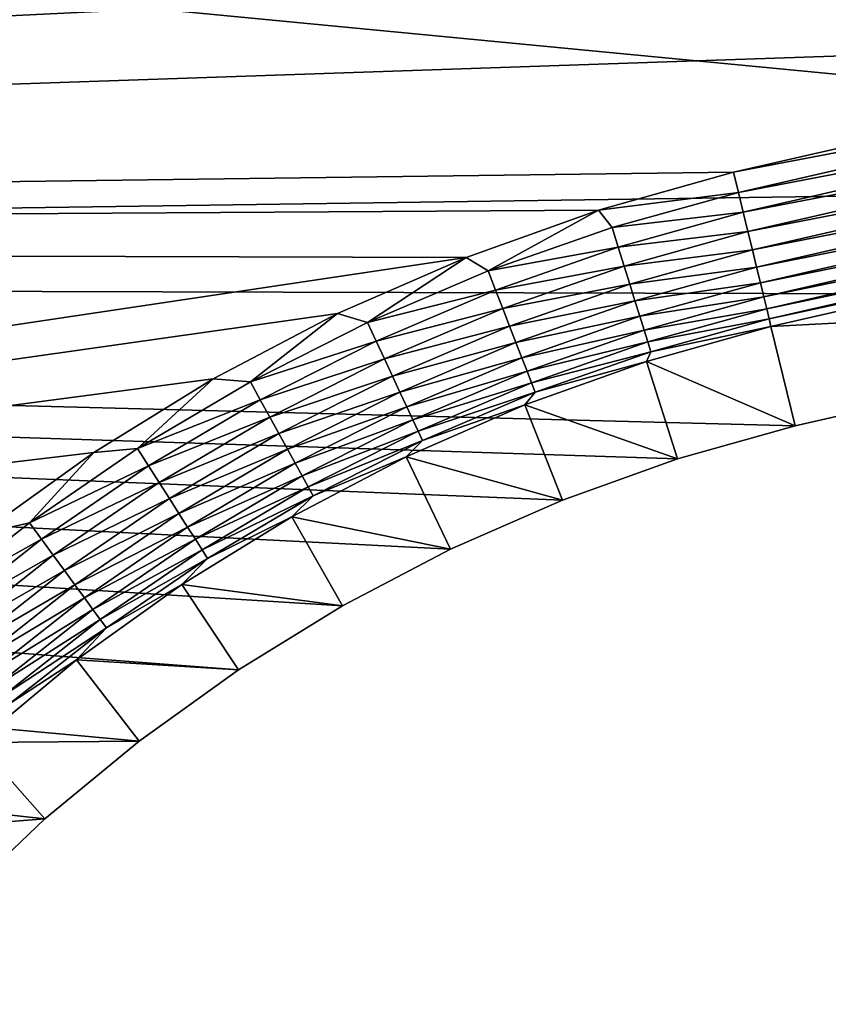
# Model space of a CAD drawing. Extents: x -320 to 320, y -695 to 695.
# Tile 10 of 169: x -153 to -132, y -534 to -508. Entities that reach past the tile are written whole.
import ezdxf

# ---------------------------------------------------------------- set-up
doc = ezdxf.new("R2010")
doc.units = 0
doc.header["$LTSCALE"] = 50.062222
for name, color, linetype in [('1', 7, 'CONTINUOUS'), ('2', 7, 'CONTINUOUS'), ('63', 7, 'CONTINUOUS'), ('64', 7, 'CONTINUOUS'), ('8', 7, 'CONTINUOUS'), ('9', 7, 'CONTINUOUS')]:
    doc.layers.add(name, color=color, linetype=linetype)

msp = doc.modelspace()

# ---------------------------------------------------------------- linework, layer by layer
at = {"layer": '1', "color": 7, "linetype": 'CONTINUOUS'}
for points in [[(-285.235, -514.648), (-287.989, -494.182), (-101.794, -512.036), (-285.235, -514.648)], [(-101.794, -512.036), (-287.989, -494.182), (-86.27, -509.396), (-101.794, -512.036)], [(-86.27, -509.396), (-287.989, -494.182), (-70.677, -507.194), (-86.27, -509.396)], [(-117.239, -515.109), (-285.235, -514.648), (-101.794, -512.036), (-117.239, -515.109)], [(-155.065, -531.401), (-285.235, -514.648), (-152.695, -529.143), (-155.065, -531.401)], [(-152.695, -529.143), (-285.235, -514.648), (-150.173, -527.056), (-152.695, -529.143)], [(-150.173, -527.056), (-285.235, -514.648), (-147.512, -525.149), (-150.173, -527.056)], [(-147.512, -525.149), (-285.235, -514.648), (-144.725, -523.432), (-147.512, -525.149)], [(-144.725, -523.432), (-285.235, -514.648), (-141.824, -521.913), (-144.725, -523.432)], [(-141.824, -521.913), (-285.235, -514.648), (-138.826, -520.6), (-141.824, -521.913)], [(-138.826, -520.6), (-285.235, -514.648), (-135.743, -519.499), (-138.826, -520.6)], [(-135.743, -519.499), (-285.235, -514.648), (-132.591, -518.615), (-135.743, -519.499)], [(-132.591, -518.615), (-285.235, -514.648), (-117.239, -515.109), (-132.591, -518.615)]]:
    msp.add_3dface(points, dxfattribs=at)
at = {"layer": '2', "color": 7, "linetype": 'CONTINUOUS'}
for points in [[(-278.302, -513.696, 11), (-39.828, -497.125, 11), (-281.051, -493.268, 11), (-278.302, -513.696, 11)], [(-55.715, -498.466, 11), (-39.828, -497.125, 11), (-278.302, -513.696, 11), (-55.715, -498.466, 11)], [(-71.558, -500.252, 11), (-55.715, -498.466, 11), (-278.302, -513.696, 11), (-71.558, -500.252, 11)], [(-87.345, -502.482, 11), (-71.558, -500.252, 11), (-278.302, -513.696, 11), (-87.345, -502.482, 11)], [(-103.064, -505.154, 11), (-87.345, -502.482, 11), (-278.302, -513.696, 11), (-103.064, -505.154, 11)], [(-118.701, -508.266, 11), (-103.064, -505.154, 11), (-278.302, -513.696, 11), (-118.701, -508.266, 11)], [(-134.244, -511.816, 11), (-118.701, -508.266, 11), (-278.302, -513.696, 11), (-134.244, -511.816, 11)], [(-137.865, -512.832, 11), (-134.244, -511.816, 11), (-278.302, -513.696, 11), (-137.865, -512.832, 11)], [(-141.407, -514.097, 11), (-137.865, -512.832, 11), (-278.302, -513.696, 11), (-141.407, -514.097, 11)], [(-275.442, -534.108, 11), (-141.407, -514.097, 11), (-278.302, -513.696, 11), (-275.442, -534.108, 11)], [(-144.853, -515.605, 11), (-141.407, -514.097, 11), (-275.442, -534.108, 11), (-144.853, -515.605, 11)], [(-148.184, -517.35, 11), (-144.853, -515.605, 11), (-275.442, -534.108, 11), (-148.184, -517.35, 11)], [(-151.387, -519.322, 11), (-148.184, -517.35, 11), (-275.442, -534.108, 11), (-151.387, -519.322, 11)], [(-154.444, -521.513, 11), (-151.387, -519.322, 11), (-275.442, -534.108, 11), (-154.444, -521.513, 11)]]:
    msp.add_3dface(points, dxfattribs=at)
at = {"layer": '63', "color": 7, "linetype": 'CONTINUOUS'}
for points in [[(-118.701, -508.266, 11), (-134.244, -511.816, 11), (-119.45, -508.996, 10.965), (-118.701, -508.266, 11)], [(-119.45, -508.996, 10.965), (-134.244, -511.816, 11), (-134.113, -512.357, 10.965), (-119.45, -508.996, 10.965)], [(-119.45, -508.996, 10.965), (-134.113, -512.357, 10.965), (-119.334, -509.532, 10.862), (-119.45, -508.996, 10.965)], [(-119.334, -509.532, 10.862), (-134.113, -512.357, 10.965), (-133.983, -512.889, 10.862), (-119.334, -509.532, 10.862)], [(-119.334, -509.532, 10.862), (-133.983, -512.889, 10.862), (-119.222, -510.051, 10.692), (-119.334, -509.532, 10.862)], [(-119.222, -510.051, 10.692), (-133.983, -512.889, 10.862), (-133.858, -513.405, 10.692), (-119.222, -510.051, 10.692)], [(-119.222, -510.051, 10.692), (-133.858, -513.405, 10.692), (-119.116, -510.546, 10.458), (-119.222, -510.051, 10.692)], [(-119.116, -510.546, 10.458), (-133.858, -513.405, 10.692), (-133.738, -513.897, 10.458), (-119.116, -510.546, 10.458)], [(-119.116, -510.546, 10.458), (-133.738, -513.897, 10.458), (-119.016, -511.009, 10.162), (-119.116, -510.546, 10.458)], [(-119.016, -511.009, 10.162), (-133.738, -513.897, 10.458), (-133.626, -514.357, 10.162), (-119.016, -511.009, 10.162)], [(-119.016, -511.009, 10.162), (-133.626, -514.357, 10.162), (-118.925, -511.432, 9.811), (-119.016, -511.009, 10.162)], [(-118.925, -511.432, 9.811), (-133.626, -514.357, 10.162), (-133.524, -514.778, 9.811), (-118.925, -511.432, 9.811)], [(-118.925, -511.432, 9.811), (-133.524, -514.778, 9.811), (-118.844, -511.809, 9.408), (-118.925, -511.432, 9.811)], [(-118.844, -511.809, 9.408), (-133.524, -514.778, 9.811), (-133.433, -515.153, 9.408), (-118.844, -511.809, 9.408)], [(-118.844, -511.809, 9.408), (-133.433, -515.153, 9.408), (-118.774, -512.135, 8.961), (-118.844, -511.809, 9.408)], [(-118.774, -512.135, 8.961), (-133.433, -515.153, 9.408), (-133.354, -515.477, 8.961), (-118.774, -512.135, 8.961)], [(-118.774, -512.135, 8.961), (-133.354, -515.477, 8.961), (-118.716, -512.405, 8.476), (-118.774, -512.135, 8.961)], [(-118.716, -512.405, 8.476), (-133.354, -515.477, 8.961), (-133.289, -515.745, 8.476), (-118.716, -512.405, 8.476)], [(-117.812, -512.427, 7.965), (-118.716, -512.405, 8.476), (-133.289, -515.745, 8.476), (-117.812, -512.427, 7.965)], [(-133.239, -515.95, 7.965), (-117.812, -512.427, 7.965), (-133.289, -515.745, 8.476), (-133.239, -515.95, 7.965)]]:
    msp.add_3dface(points, dxfattribs=at)
at = {"layer": '64', "color": 7, "linetype": 'CONTINUOUS'}
for points in [[(-134.244, -511.816, 11), (-137.865, -512.832, 11), (-134.113, -512.357, 10.965), (-134.244, -511.816, 11)], [(-134.113, -512.357, 10.965), (-137.865, -512.832, 11), (-137.499, -513.299, 10.965), (-134.113, -512.357, 10.965)], [(-133.983, -512.889, 10.862), (-134.113, -512.357, 10.965), (-137.499, -513.299, 10.965), (-133.983, -512.889, 10.862)], [(-137.865, -512.832, 11), (-141.407, -514.097, 11), (-140.817, -514.462, 10.965), (-137.865, -512.832, 11)], [(-137.499, -513.299, 10.965), (-137.865, -512.832, 11), (-140.817, -514.462, 10.965), (-137.499, -513.299, 10.965)], [(-133.983, -512.889, 10.862), (-137.499, -513.299, 10.965), (-137.335, -513.822, 10.862), (-133.983, -512.889, 10.862)], [(-133.858, -513.405, 10.692), (-133.983, -512.889, 10.862), (-137.335, -513.822, 10.862), (-133.858, -513.405, 10.692)], [(-137.499, -513.299, 10.965), (-140.817, -514.462, 10.965), (-137.335, -513.822, 10.862), (-137.499, -513.299, 10.965)], [(-133.858, -513.405, 10.692), (-137.335, -513.822, 10.862), (-137.176, -514.329, 10.692), (-133.858, -513.405, 10.692)], [(-133.738, -513.897, 10.458), (-133.858, -513.405, 10.692), (-137.176, -514.329, 10.692), (-133.738, -513.897, 10.458)], [(-137.335, -513.822, 10.862), (-140.817, -514.462, 10.965), (-140.619, -514.974, 10.862), (-137.335, -513.822, 10.862)], [(-137.335, -513.822, 10.862), (-140.619, -514.974, 10.862), (-137.176, -514.329, 10.692), (-137.335, -513.822, 10.862)], [(-141.407, -514.097, 11), (-144.853, -515.605, 11), (-144.051, -515.841, 10.965), (-141.407, -514.097, 11)], [(-140.817, -514.462, 10.965), (-141.407, -514.097, 11), (-144.051, -515.841, 10.965), (-140.817, -514.462, 10.965)], [(-133.738, -513.897, 10.458), (-137.176, -514.329, 10.692), (-137.024, -514.812, 10.458), (-133.738, -513.897, 10.458)], [(-133.626, -514.357, 10.162), (-133.738, -513.897, 10.458), (-137.024, -514.812, 10.458), (-133.626, -514.357, 10.162)], [(-137.176, -514.329, 10.692), (-140.619, -514.974, 10.862), (-140.427, -515.469, 10.692), (-137.176, -514.329, 10.692)], [(-137.176, -514.329, 10.692), (-140.427, -515.469, 10.692), (-137.024, -514.812, 10.458), (-137.176, -514.329, 10.692)], [(-133.626, -514.357, 10.162), (-137.024, -514.812, 10.458), (-136.883, -515.263, 10.162), (-133.626, -514.357, 10.162)], [(-133.524, -514.778, 9.811), (-133.626, -514.357, 10.162), (-136.883, -515.263, 10.162), (-133.524, -514.778, 9.811)], [(-140.817, -514.462, 10.965), (-144.051, -515.841, 10.965), (-140.619, -514.974, 10.862), (-140.817, -514.462, 10.965)], [(-137.024, -514.812, 10.458), (-140.427, -515.469, 10.692), (-140.243, -515.941, 10.458), (-137.024, -514.812, 10.458)], [(-137.024, -514.812, 10.458), (-140.243, -515.941, 10.458), (-136.883, -515.263, 10.162), (-137.024, -514.812, 10.458)], [(-133.524, -514.778, 9.811), (-136.883, -515.263, 10.162), (-136.753, -515.676, 9.811), (-133.524, -514.778, 9.811)], [(-133.433, -515.153, 9.408), (-133.524, -514.778, 9.811), (-136.753, -515.676, 9.811), (-133.433, -515.153, 9.408)], [(-140.619, -514.974, 10.862), (-144.051, -515.841, 10.965), (-143.819, -516.338, 10.862), (-140.619, -514.974, 10.862)], [(-140.619, -514.974, 10.862), (-143.819, -516.338, 10.862), (-140.427, -515.469, 10.692), (-140.619, -514.974, 10.862)], [(-133.433, -515.153, 9.408), (-136.753, -515.676, 9.811), (-136.637, -516.045, 9.408), (-133.433, -515.153, 9.408)], [(-133.354, -515.477, 8.961), (-133.433, -515.153, 9.408), (-136.637, -516.045, 9.408), (-133.354, -515.477, 8.961)], [(-136.883, -515.263, 10.162), (-140.243, -515.941, 10.458), (-140.072, -516.382, 10.162), (-136.883, -515.263, 10.162)], [(-136.883, -515.263, 10.162), (-140.072, -516.382, 10.162), (-136.753, -515.676, 9.811), (-136.883, -515.263, 10.162)], [(-144.853, -515.605, 11), (-148.184, -517.35, 11), (-147.187, -517.43, 10.965), (-144.853, -515.605, 11)], [(-144.051, -515.841, 10.965), (-144.853, -515.605, 11), (-147.187, -517.43, 10.965), (-144.051, -515.841, 10.965)], [(-140.427, -515.469, 10.692), (-143.819, -516.338, 10.862), (-143.595, -516.82, 10.692), (-140.427, -515.469, 10.692)], [(-140.427, -515.469, 10.692), (-143.595, -516.82, 10.692), (-140.243, -515.941, 10.458), (-140.427, -515.469, 10.692)], [(-136.753, -515.676, 9.811), (-140.072, -516.382, 10.162), (-139.916, -516.785, 9.811), (-136.753, -515.676, 9.811)], [(-136.753, -515.676, 9.811), (-139.916, -516.785, 9.811), (-136.637, -516.045, 9.408), (-136.753, -515.676, 9.811)], [(-133.354, -515.477, 8.961), (-136.637, -516.045, 9.408), (-136.537, -516.363, 8.961), (-133.354, -515.477, 8.961)], [(-133.289, -515.745, 8.476), (-133.354, -515.477, 8.961), (-136.537, -516.363, 8.961), (-133.289, -515.745, 8.476)], [(-144.051, -515.841, 10.965), (-147.187, -517.43, 10.965), (-143.819, -516.338, 10.862), (-144.051, -515.841, 10.965)], [(-140.243, -515.941, 10.458), (-143.595, -516.82, 10.692), (-143.381, -517.279, 10.458), (-140.243, -515.941, 10.458)], [(-140.243, -515.941, 10.458), (-143.381, -517.279, 10.458), (-140.072, -516.382, 10.162), (-140.243, -515.941, 10.458)], [(-133.289, -515.745, 8.476), (-136.537, -516.363, 8.961), (-136.455, -516.626, 8.476), (-133.289, -515.745, 8.476)], [(-133.239, -515.95, 7.965), (-133.289, -515.745, 8.476), (-136.455, -516.626, 8.476), (-133.239, -515.95, 7.965)], [(-136.637, -516.045, 9.408), (-139.916, -516.785, 9.811), (-139.776, -517.145, 9.408), (-136.637, -516.045, 9.408)], [(-136.637, -516.045, 9.408), (-139.776, -517.145, 9.408), (-136.537, -516.363, 8.961), (-136.637, -516.045, 9.408)], [(-136.575, -516.886, 7.965), (-133.239, -515.95, 7.965), (-136.455, -516.626, 8.476), (-136.575, -516.886, 7.965)], [(-143.819, -516.338, 10.862), (-147.187, -517.43, 10.965), (-146.924, -517.91, 10.862), (-143.819, -516.338, 10.862)], [(-143.819, -516.338, 10.862), (-146.924, -517.91, 10.862), (-143.595, -516.82, 10.692), (-143.819, -516.338, 10.862)], [(-140.072, -516.382, 10.162), (-143.381, -517.279, 10.458), (-143.182, -517.708, 10.162), (-140.072, -516.382, 10.162)], [(-140.072, -516.382, 10.162), (-143.182, -517.708, 10.162), (-139.916, -516.785, 9.811), (-140.072, -516.382, 10.162)], [(-136.537, -516.363, 8.961), (-139.776, -517.145, 9.408), (-139.655, -517.456, 8.961), (-136.537, -516.363, 8.961)], [(-136.537, -516.363, 8.961), (-139.655, -517.456, 8.961), (-136.455, -516.626, 8.476), (-136.537, -516.363, 8.961)], [(-136.455, -516.626, 8.476), (-139.655, -517.456, 8.961), (-139.556, -517.713, 8.476), (-136.455, -516.626, 8.476)], [(-136.575, -516.886, 7.965), (-136.455, -516.626, 8.476), (-139.556, -517.713, 8.476), (-136.575, -516.886, 7.965)], [(-143.595, -516.82, 10.692), (-146.924, -517.91, 10.862), (-146.668, -518.376, 10.692), (-143.595, -516.82, 10.692)], [(-143.595, -516.82, 10.692), (-146.668, -518.376, 10.692), (-143.381, -517.279, 10.458), (-143.595, -516.82, 10.692)], [(-139.916, -516.785, 9.811), (-143.182, -517.708, 10.162), (-142.999, -518.1, 9.811), (-139.916, -516.785, 9.811)], [(-139.916, -516.785, 9.811), (-142.999, -518.1, 9.811), (-139.776, -517.145, 9.408), (-139.916, -516.785, 9.811)], [(-139.838, -518.051, 7.965), (-136.575, -516.886, 7.965), (-139.556, -517.713, 8.476), (-139.838, -518.051, 7.965)], [(-139.776, -517.145, 9.408), (-142.999, -518.1, 9.811), (-142.836, -518.45, 9.408), (-139.776, -517.145, 9.408)], [(-139.776, -517.145, 9.408), (-142.836, -518.45, 9.408), (-139.655, -517.456, 8.961), (-139.776, -517.145, 9.408)], [(-148.184, -517.35, 11), (-151.387, -519.322, 11), (-150.212, -519.221, 10.965), (-148.184, -517.35, 11)], [(-147.187, -517.43, 10.965), (-148.184, -517.35, 11), (-150.212, -519.221, 10.965), (-147.187, -517.43, 10.965)], [(-147.187, -517.43, 10.965), (-150.212, -519.221, 10.965), (-146.924, -517.91, 10.862), (-147.187, -517.43, 10.965)], [(-143.381, -517.279, 10.458), (-146.668, -518.376, 10.692), (-146.425, -518.82, 10.458), (-143.381, -517.279, 10.458)], [(-143.381, -517.279, 10.458), (-146.425, -518.82, 10.458), (-143.182, -517.708, 10.162), (-143.381, -517.279, 10.458)], [(-139.655, -517.456, 8.961), (-142.836, -518.45, 9.408), (-142.695, -518.752, 8.961), (-139.655, -517.456, 8.961)], [(-139.655, -517.456, 8.961), (-142.695, -518.752, 8.961), (-139.556, -517.713, 8.476), (-139.655, -517.456, 8.961)], [(-143.182, -517.708, 10.162), (-146.425, -518.82, 10.458), (-146.197, -519.235, 10.162), (-143.182, -517.708, 10.162)], [(-143.182, -517.708, 10.162), (-146.197, -519.235, 10.162), (-142.999, -518.1, 9.811), (-143.182, -517.708, 10.162)], [(-139.556, -517.713, 8.476), (-142.695, -518.752, 8.961), (-142.579, -519.002, 8.476), (-139.556, -517.713, 8.476)], [(-139.838, -518.051, 7.965), (-139.556, -517.713, 8.476), (-142.579, -519.002, 8.476), (-139.838, -518.051, 7.965)], [(-146.924, -517.91, 10.862), (-150.212, -519.221, 10.965), (-149.918, -519.683, 10.862), (-146.924, -517.91, 10.862)], [(-146.924, -517.91, 10.862), (-149.918, -519.683, 10.862), (-146.668, -518.376, 10.692), (-146.924, -517.91, 10.862)], [(-143.011, -519.441, 7.965), (-139.838, -518.051, 7.965), (-142.579, -519.002, 8.476), (-143.011, -519.441, 7.965)], [(-142.999, -518.1, 9.811), (-146.197, -519.235, 10.162), (-145.989, -519.615, 9.811), (-142.999, -518.1, 9.811)], [(-142.999, -518.1, 9.811), (-145.989, -519.615, 9.811), (-142.836, -518.45, 9.408), (-142.999, -518.1, 9.811)], [(-146.668, -518.376, 10.692), (-149.918, -519.683, 10.862), (-149.632, -520.131, 10.692), (-146.668, -518.376, 10.692)], [(-146.668, -518.376, 10.692), (-149.632, -520.131, 10.692), (-146.425, -518.82, 10.458), (-146.668, -518.376, 10.692)], [(-142.836, -518.45, 9.408), (-145.989, -519.615, 9.811), (-145.803, -519.953, 9.408), (-142.836, -518.45, 9.408)], [(-142.836, -518.45, 9.408), (-145.803, -519.953, 9.408), (-142.695, -518.752, 8.961), (-142.836, -518.45, 9.408)], [(-146.425, -518.82, 10.458), (-149.632, -520.131, 10.692), (-149.36, -520.558, 10.458), (-146.425, -518.82, 10.458)], [(-146.425, -518.82, 10.458), (-149.36, -520.558, 10.458), (-146.197, -519.235, 10.162), (-146.425, -518.82, 10.458)], [(-142.695, -518.752, 8.961), (-145.803, -519.953, 9.408), (-145.643, -520.245, 8.961), (-142.695, -518.752, 8.961)], [(-142.695, -518.752, 8.961), (-145.643, -520.245, 8.961), (-142.579, -519.002, 8.476), (-142.695, -518.752, 8.961)], [(-142.579, -519.002, 8.476), (-145.643, -520.245, 8.961), (-145.51, -520.487, 8.476), (-142.579, -519.002, 8.476)], [(-143.011, -519.441, 7.965), (-142.579, -519.002, 8.476), (-145.51, -520.487, 8.476), (-143.011, -519.441, 7.965)], [(-151.387, -519.322, 11), (-154.444, -521.513, 11), (-153.113, -521.207, 10.965), (-151.387, -519.322, 11)], [(-150.212, -519.221, 10.965), (-151.387, -519.322, 11), (-153.113, -521.207, 10.965), (-150.212, -519.221, 10.965)], [(-150.212, -519.221, 10.965), (-153.113, -521.207, 10.965), (-149.918, -519.683, 10.862), (-150.212, -519.221, 10.965)], [(-146.197, -519.235, 10.162), (-149.36, -520.558, 10.458), (-149.106, -520.957, 10.162), (-146.197, -519.235, 10.162)], [(-146.197, -519.235, 10.162), (-149.106, -520.957, 10.162), (-145.989, -519.615, 9.811), (-146.197, -519.235, 10.162)], [(-145.989, -519.615, 9.811), (-149.106, -520.957, 10.162), (-148.873, -521.322, 9.811), (-145.989, -519.615, 9.811)], [(-145.989, -519.615, 9.811), (-148.873, -521.322, 9.811), (-145.803, -519.953, 9.408), (-145.989, -519.615, 9.811)], [(-146.081, -521.048, 7.965), (-143.011, -519.441, 7.965), (-145.51, -520.487, 8.476), (-146.081, -521.048, 7.965)], [(-149.918, -519.683, 10.862), (-153.113, -521.207, 10.965), (-152.788, -521.649, 10.862), (-149.918, -519.683, 10.862)], [(-149.918, -519.683, 10.862), (-152.788, -521.649, 10.862), (-149.632, -520.131, 10.692), (-149.918, -519.683, 10.862)], [(-149.632, -520.131, 10.692), (-152.788, -521.649, 10.862), (-152.474, -522.078, 10.692), (-149.632, -520.131, 10.692)], [(-149.632, -520.131, 10.692), (-152.474, -522.078, 10.692), (-149.36, -520.558, 10.458), (-149.632, -520.131, 10.692)], [(-145.803, -519.953, 9.408), (-148.873, -521.322, 9.811), (-148.665, -521.648, 9.408), (-145.803, -519.953, 9.408)], [(-145.803, -519.953, 9.408), (-148.665, -521.648, 9.408), (-145.643, -520.245, 8.961), (-145.803, -519.953, 9.408)], [(-145.643, -520.245, 8.961), (-148.665, -521.648, 9.408), (-148.486, -521.929, 8.961), (-145.643, -520.245, 8.961)], [(-145.643, -520.245, 8.961), (-148.486, -521.929, 8.961), (-145.51, -520.487, 8.476), (-145.643, -520.245, 8.961)], [(-149.36, -520.558, 10.458), (-152.474, -522.078, 10.692), (-152.175, -522.486, 10.458), (-149.36, -520.558, 10.458)], [(-149.36, -520.558, 10.458), (-152.175, -522.486, 10.458), (-149.106, -520.957, 10.162), (-149.36, -520.558, 10.458)], [(-145.51, -520.487, 8.476), (-148.486, -521.929, 8.961), (-148.338, -522.161, 8.476), (-145.51, -520.487, 8.476)], [(-146.081, -521.048, 7.965), (-145.51, -520.487, 8.476), (-148.338, -522.161, 8.476), (-146.081, -521.048, 7.965)], [(-149.106, -520.957, 10.162), (-152.175, -522.486, 10.458), (-151.894, -522.867, 10.162), (-149.106, -520.957, 10.162)], [(-149.106, -520.957, 10.162), (-151.894, -522.867, 10.162), (-148.873, -521.322, 9.811), (-149.106, -520.957, 10.162)], [(-153.113, -521.207, 10.965), (-154.444, -521.513, 11), (-155.877, -523.38, 10.965), (-153.113, -521.207, 10.965)], [(-153.113, -521.207, 10.965), (-155.877, -523.38, 10.965), (-152.788, -521.649, 10.862), (-153.113, -521.207, 10.965)], [(-149.031, -522.865, 7.965), (-146.081, -521.048, 7.965), (-148.338, -522.161, 8.476), (-149.031, -522.865, 7.965)], [(-148.873, -521.322, 9.811), (-151.894, -522.867, 10.162), (-151.638, -523.216, 9.811), (-148.873, -521.322, 9.811)], [(-148.873, -521.322, 9.811), (-151.638, -523.216, 9.811), (-148.665, -521.648, 9.408), (-148.873, -521.322, 9.811)], [(-152.788, -521.649, 10.862), (-155.877, -523.38, 10.965), (-155.524, -523.8, 10.862), (-152.788, -521.649, 10.862)], [(-152.788, -521.649, 10.862), (-155.524, -523.8, 10.862), (-152.474, -522.078, 10.692), (-152.788, -521.649, 10.862)], [(-148.665, -521.648, 9.408), (-151.638, -523.216, 9.811), (-151.41, -523.527, 9.408), (-148.665, -521.648, 9.408)], [(-148.665, -521.648, 9.408), (-151.41, -523.527, 9.408), (-148.486, -521.929, 8.961), (-148.665, -521.648, 9.408)], [(-148.486, -521.929, 8.961), (-151.41, -523.527, 9.408), (-151.212, -523.796, 8.961), (-148.486, -521.929, 8.961)], [(-148.486, -521.929, 8.961), (-151.212, -523.796, 8.961), (-148.338, -522.161, 8.476), (-148.486, -521.929, 8.961)], [(-152.474, -522.078, 10.692), (-155.524, -523.8, 10.862), (-155.182, -524.206, 10.692), (-152.474, -522.078, 10.692)], [(-152.474, -522.078, 10.692), (-155.182, -524.206, 10.692), (-152.175, -522.486, 10.458), (-152.474, -522.078, 10.692)], [(-148.338, -522.161, 8.476), (-151.212, -523.796, 8.961), (-151.049, -524.018, 8.476), (-148.338, -522.161, 8.476)], [(-149.031, -522.865, 7.965), (-148.338, -522.161, 8.476), (-151.049, -524.018, 8.476), (-149.031, -522.865, 7.965)], [(-152.175, -522.486, 10.458), (-155.182, -524.206, 10.692), (-154.856, -524.594, 10.458), (-152.175, -522.486, 10.458)], [(-152.175, -522.486, 10.458), (-154.856, -524.594, 10.458), (-151.894, -522.867, 10.162), (-152.175, -522.486, 10.458)], [(-151.894, -522.867, 10.162), (-154.856, -524.594, 10.458), (-154.552, -524.956, 10.162), (-151.894, -522.867, 10.162)], [(-151.894, -522.867, 10.162), (-154.552, -524.956, 10.162), (-151.638, -523.216, 9.811), (-151.894, -522.867, 10.162)], [(-151.847, -524.883, 7.965), (-149.031, -522.865, 7.965), (-151.049, -524.018, 8.476), (-151.847, -524.883, 7.965)], [(-151.638, -523.216, 9.811), (-154.552, -524.956, 10.162), (-154.273, -525.287, 9.811), (-151.638, -523.216, 9.811)], [(-151.638, -523.216, 9.811), (-154.273, -525.287, 9.811), (-151.41, -523.527, 9.408), (-151.638, -523.216, 9.811)], [(-151.41, -523.527, 9.408), (-154.273, -525.287, 9.811), (-154.025, -525.583, 9.408), (-151.41, -523.527, 9.408)], [(-151.41, -523.527, 9.408), (-154.025, -525.583, 9.408), (-151.212, -523.796, 8.961), (-151.41, -523.527, 9.408)], [(-151.212, -523.796, 8.961), (-154.025, -525.583, 9.408), (-153.81, -525.838, 8.961), (-151.212, -523.796, 8.961)], [(-151.212, -523.796, 8.961), (-153.81, -525.838, 8.961), (-151.049, -524.018, 8.476), (-151.212, -523.796, 8.961)], [(-151.049, -524.018, 8.476), (-153.81, -525.838, 8.961), (-153.633, -526.049, 8.476), (-151.049, -524.018, 8.476)], [(-151.847, -524.883, 7.965), (-151.049, -524.018, 8.476), (-153.633, -526.049, 8.476), (-151.847, -524.883, 7.965)], [(-154.516, -527.092, 7.965), (-151.847, -524.883, 7.965), (-153.633, -526.049, 8.476), (-154.516, -527.092, 7.965)]]:
    msp.add_3dface(points, dxfattribs=at)
at = {"layer": '8', "color": 7, "linetype": 'CONTINUOUS'}
for points in [[(-136.575, -516.886, 7.965), (-132.591, -518.615), (-133.239, -515.95, 7.965), (-136.575, -516.886, 7.965)], [(-139.838, -518.051, 7.965), (-135.743, -519.499), (-136.575, -516.886, 7.965), (-139.838, -518.051, 7.965)], [(-135.743, -519.499), (-132.591, -518.615), (-136.575, -516.886, 7.965), (-135.743, -519.499)], [(-143.011, -519.441, 7.965), (-138.826, -520.6), (-139.838, -518.051, 7.965), (-143.011, -519.441, 7.965)], [(-138.826, -520.6), (-135.743, -519.499), (-139.838, -518.051, 7.965), (-138.826, -520.6)], [(-146.081, -521.048, 7.965), (-141.824, -521.913), (-143.011, -519.441, 7.965), (-146.081, -521.048, 7.965)], [(-141.824, -521.913), (-138.826, -520.6), (-143.011, -519.441, 7.965), (-141.824, -521.913)], [(-149.031, -522.865, 7.965), (-144.725, -523.432), (-146.081, -521.048, 7.965), (-149.031, -522.865, 7.965)], [(-144.725, -523.432), (-141.824, -521.913), (-146.081, -521.048, 7.965), (-144.725, -523.432)], [(-151.847, -524.883, 7.965), (-147.512, -525.149), (-149.031, -522.865, 7.965), (-151.847, -524.883, 7.965)], [(-147.512, -525.149), (-144.725, -523.432), (-149.031, -522.865, 7.965), (-147.512, -525.149)], [(-154.516, -527.092, 7.965), (-150.173, -527.056), (-151.847, -524.883, 7.965), (-154.516, -527.092, 7.965)], [(-150.173, -527.056), (-147.512, -525.149), (-151.847, -524.883, 7.965), (-150.173, -527.056)], [(-157.025, -529.482, 7.965), (-152.695, -529.143), (-154.516, -527.092, 7.965), (-157.025, -529.482, 7.965)], [(-152.695, -529.143), (-150.173, -527.056), (-154.516, -527.092, 7.965), (-152.695, -529.143)], [(-155.065, -531.401), (-152.695, -529.143), (-157.025, -529.482, 7.965), (-155.065, -531.401)]]:
    msp.add_3dface(points, dxfattribs=at)
at = {"layer": '9', "color": 7, "linetype": 'CONTINUOUS'}
for points in [[(-133.239, -515.95, 7.965), (-117.239, -515.109), (-117.812, -512.427, 7.965), (-133.239, -515.95, 7.965)], [(-132.591, -518.615), (-117.239, -515.109), (-133.239, -515.95, 7.965), (-132.591, -518.615)]]:
    msp.add_3dface(points, dxfattribs=at)

doc.saveas('drawing.dxf')
